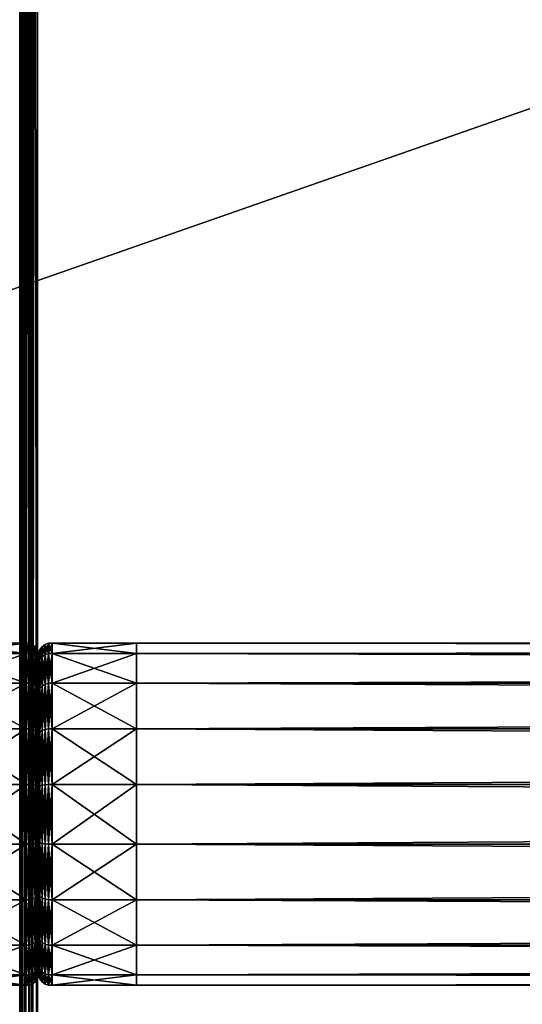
# Model space of a CAD drawing. Header units: millimetres. Extents: x -1425 to 1425, y -575 to 575.
# Tile 20 of 233: x -1025 to -974, y -431 to -331. Entities that reach past the tile are written whole.
import ezdxf

# ---------------------------------------------------------------- set-up
doc = ezdxf.new("R2010")
doc.units = ezdxf.units.MM
doc.layers.get('0').update_dxf_attribs({"true_color": 0x5890e1})

msp = doc.modelspace()

# ---------------------------------------------------------------- meshes
at = {"color": 221, "true_color": 0xe5a6d7}
mesh = msp.add_polyface(dxfattribs=at)
corners = [(-1023.74, 0, 720.95), (-1024, 0, 720.95), (-1024, -496.54, 720.95), (-1024.44, 0, 720.89), (-1024.44, -496.53, 720.89), (-1024.75, 0, 720.7), (-1024.75, -496.53, 720.7), (-615, 0, 719.95), (-615.06, 0, 720.39), (-615.06, -496.53, 720.39), (-615.25, 0, 720.7), (-615.25, -496.53, 720.7), (-616.81, 0, 720.95), (-1023.18, 0, 720.95), (-1023.18, -496.54, 720.95), (-1023.74, -496.54, 720.95), (-616.23, 0, 720.95), (-616.81, -496.54, 720.95), (-616, 0, 720.95), (-616.23, -496.54, 720.95), (-616.23, 0, 710.95), (-616, 0, 710.95), (-616, -520.91, 710.95), (-615.56, 0, 711.01), (-615.56, -520.9, 711.01), (-615.25, 0, 711.2), (-615.25, -520.89, 711.2), (-1025, 0, 711.95), (-1024.94, 0, 711.51), (-1024.94, -520.87, 711.51), (-1024.75, 0, 711.2), (-1024.75, -520.89, 711.2), (-1023.74, 0, 710.95), (-1023.18, 0, 710.95), (-1023.18, -520.91, 710.95), (-1024, 0, 710.95), (-1023.74, -520.91, 710.95), (-616.81, 0, 710.95), (-616.81, -520.91, 710.95), (-615.56, 0, 720.89), (-615.56, 496.54, 720.89), (-615.25, 496.54, 720.7), (-1025, 0, 719.95), (-1024.94, 0, 720.39), (-1024.94, 496.53, 720.39), (-1024.75, 496.54, 720.7), (-615, -520.84, 711.95), (-615, 0, 711.95), (-1023.74, 496.54, 720.95), (-1024, 496.54, 720.95), (-1024.44, 496.54, 720.89), (-615, 496.52, 719.95), (-615.06, 496.53, 720.39), (-616.81, 496.54, 720.95), (-1023.18, 496.54, 720.95), (-616.23, 496.54, 720.95), (-616, 496.54, 720.95), (-1024.44, 0, 711.01), (-1024, -520.91, 710.95), (-1024.44, -520.9, 711.01), (-615.06, 0, 711.51), (-615.06, -520.87, 711.51), (-616, -496.54, 720.95), (-615.56, -496.53, 720.89), (-1025, -496.52, 719.95), (-1024.94, -496.53, 720.39)]
mesh.append_faces([[corners[k] for k in face] for face in [(7, 46, 47)]], dxfattribs={"vtx0": -1, "color": 221})
mesh.append_faces([[corners[k] for k in face] for face in [(0, 1, 2), (1, 3, 4), (3, 5, 6), (7, 8, 9), (8, 10, 11), (12, 13, 14), (13, 0, 15), (16, 12, 17), (18, 16, 19), (20, 21, 22), (21, 23, 24), (23, 25, 26), (27, 28, 29), (28, 30, 31), (32, 33, 34), (35, 32, 36), (33, 37, 38), (18, 39, 40), (39, 10, 41), (42, 43, 44), (43, 5, 45), (1, 0, 48), (3, 1, 49), (5, 3, 50), (8, 7, 51), (10, 8, 52), (13, 12, 53), (0, 13, 54), (12, 16, 55), (16, 18, 56), (57, 35, 58), (30, 57, 59), (60, 47, 46), (25, 60, 61), (39, 18, 62), (10, 39, 63), (43, 42, 64), (5, 43, 65), (64, 42, 27), (51, 7, 47)]], dxfattribs={"vtx2": -1, "color": 221})
at = {"color": 196, "true_color": 0x390888}
mesh = msp.add_polyface(dxfattribs=at)
corners = [(0, -425.37, 691.96), (0, -420.72, 695.86), (-1013.06, -420.72, 695.86), (0, -415.01, 663.47), (0, -420.72, 665.55), (-1013.06, -420.72, 665.55), (0, -398.56, 669.46), (0, -403.22, 665.55), (-1013.06, -403.22, 665.55), (0, -395.52, 674.72), (-1013.06, -398.56, 669.46), (0, -394.47, 680.71), (-1013.06, -395.52, 674.72), (1013.06, -394.47, 680.71), (0, -395.52, 686.69), (1013.06, -395.52, 686.69), (0, -398.56, 691.96), (1013.06, -398.56, 691.96), (0, -403.22, 695.86), (1013.06, -403.22, 695.86), (0, -408.93, 697.94), (1013.06, -408.93, 697.94), (0, -415.01, 697.94), (1013.06, -415.01, 697.94), (1013.06, -420.72, 695.86), (1013.06, -425.37, 691.96), (0, -428.41, 686.69), (1013.06, -428.41, 686.69), (0, -429.47, 680.71), (1013.06, -429.47, 680.71), (0, -428.41, 674.72), (1013.06, -428.41, 674.72), (0, -425.37, 669.46), (1013.06, -425.37, 669.46), (1013.06, -420.72, 665.55), (1013.06, -415.01, 663.47), (0, -408.93, 663.47), (1013.06, -408.93, 663.47), (1013.06, -403.22, 665.55), (1013.06, -398.56, 669.46), (1013.06, -395.52, 674.72), (1383, -483, 698.95), (0, -483, 698.95), (0, 0, 698.95), (1383, -487, 710.95), (0, -487, 710.95), (0, -503, 710.95), (1383, -505, 708.95), (0, -505, 708.95), (0, -505, 700.95), (0, -503, 698.95), (0, -487, 698.95), (1383, -487, 698.95), (0, 0, 710.95), (0, -483, 710.95), (1383, -483, 710.95), (0, -484, 698.95), (0, -14.1, 174.78), (0, -15, 169.65), (1072, -15, 169.65), (0, -11.49, 179.29), (1072, -14.1, 174.78), (0, -7.5, 182.64), (1072, -11.49, 179.29), (0, -2.6, 184.42), (1072, -7.5, 182.64), (0, 2.6, 184.42), (1072, -2.6, 184.42), (0, 7.5, 182.64), (1072, 2.6, 184.42), (0, 2.6, 154.88), (0, 7.5, 156.66), (1072, 7.5, 156.66), (0, -2.6, 154.88), (1072, 2.6, 154.88), (0, -7.5, 156.66), (1072, -2.6, 154.88), (0, -11.49, 160.01), (1072, -7.5, 156.66), (0, -14.1, 164.52), (1072, -11.49, 160.01), (1072, -14.1, 164.52)]
mesh.append_faces([[corners[k] for k in face] for face in [(0, 1, 2), (3, 4, 5), (6, 7, 8), (9, 6, 10), (11, 9, 12), (13, 11, 14), (15, 14, 16), (17, 16, 18), (19, 18, 20), (21, 20, 22), (23, 22, 1), (24, 1, 0), (25, 0, 26), (27, 26, 28), (29, 28, 30), (31, 30, 32), (33, 32, 4), (34, 4, 3), (35, 3, 36), (37, 36, 7), (38, 7, 6), (39, 6, 9), (40, 9, 11), (41, 42, 43), (44, 45, 46), (47, 48, 49), (50, 51, 52), (53, 54, 55), (56, 42, 41), (57, 58, 59), (60, 57, 61), (62, 60, 63), (64, 62, 65), (66, 64, 67), (68, 66, 69), (70, 71, 72), (73, 70, 74), (75, 73, 76), (77, 75, 78), (79, 77, 80), (58, 79, 81)]], dxfattribs={"vtx2": -1, "color": 196})
mesh = msp.add_polyface(dxfattribs=at)
corners = [(-1013.06, -394.47, 680.71), (-1013.06, -395.52, 686.69), (0, -395.52, 686.69), (-1013.06, -398.56, 691.96), (0, -398.56, 691.96), (-1013.06, -403.22, 695.86), (0, -403.22, 695.86), (-1013.06, -408.93, 697.94), (0, -408.93, 697.94), (-1013.06, -415.01, 697.94), (0, -415.01, 697.94), (-1013.06, -420.72, 665.55), (-1013.06, -415.01, 663.47), (0, -415.01, 663.47), (-1013.06, -408.93, 663.47), (0, -408.93, 663.47), (-1013.06, -403.22, 665.55), (0, -403.22, 665.55), (-1013.06, -398.56, 669.46), (0, -398.56, 669.46), (-1013.06, -395.52, 674.72), (0, -395.52, 674.72), (0, -394.47, 680.71), (-1021.69, -394.47, 680.71), (-1021.69, -395.52, 686.69), (-1021.69, -398.56, 691.96), (-1021.69, -403.22, 695.86), (-1021.69, -408.93, 697.94), (-1021.69, -415.01, 697.94), (-1021.69, -420.72, 665.55), (-1021.69, -415.01, 663.47), (-1021.69, -408.93, 663.47), (-1021.69, -403.22, 665.55), (-1021.69, -398.56, 669.46), (-1021.69, -395.52, 674.72), (-1383, -483, 698.95), (-1383, 0, 698.95), (0, 0, 698.95), (0, 0, 710.95), (-1383, 0, 710.95), (-1383, -483, 710.95), (0, -14.1, 174.78), (-1069.27, -14.1, 174.78), (-1069.27, -15, 169.65), (0, -11.49, 179.29), (-1069.27, -11.49, 179.29), (0, -7.5, 182.64), (-1069.27, -7.5, 182.64), (0, -7.5, 156.66), (-1069.27, -7.5, 156.66), (-1069.27, -2.6, 154.88), (0, -11.49, 160.01), (-1069.27, -11.49, 160.01), (0, -14.1, 164.52), (-1069.27, -14.1, 164.52), (0, -15, 169.65)]
mesh.append_faces([[corners[k] for k in face] for face in [(0, 1, 2), (1, 3, 4), (3, 5, 6), (5, 7, 8), (7, 9, 10), (11, 12, 13), (12, 14, 15), (14, 16, 17), (16, 18, 19), (18, 20, 21), (20, 0, 22), (23, 24, 1), (1, 0, 23), (24, 25, 3), (3, 1, 24), (25, 26, 5), (5, 3, 25), (26, 27, 7), (7, 5, 26), (27, 28, 9), (9, 7, 27), (29, 30, 12), (30, 31, 14), (14, 12, 30), (31, 32, 16), (16, 14, 31), (32, 33, 18), (18, 16, 32), (33, 34, 20), (20, 18, 33), (34, 23, 0), (0, 20, 34), (35, 36, 37), (38, 39, 40), (41, 42, 43), (44, 45, 42), (46, 47, 45), (48, 49, 50), (51, 52, 49), (53, 54, 52), (55, 43, 54)]], dxfattribs={"vtx2": -1, "color": 196})
mesh = msp.add_polyface(dxfattribs=at)
corners = [(0, -395.52, 686.69), (0, -394.47, 680.71), (-1013.06, -394.47, 680.71), (0, -398.56, 691.96), (-1013.06, -395.52, 686.69), (0, -403.22, 695.86), (-1013.06, -398.56, 691.96), (0, -408.93, 697.94), (-1013.06, -403.22, 695.86), (0, -415.01, 697.94), (-1013.06, -408.93, 697.94), (0, -420.72, 695.86), (-1013.06, -415.01, 697.94), (0, -428.41, 686.69), (0, -425.37, 691.96), (-1013.06, -425.37, 691.96), (0, -429.47, 680.71), (-1013.06, -428.41, 686.69), (0, -428.41, 674.72), (-1013.06, -429.47, 680.71), (0, -425.37, 669.46), (-1013.06, -428.41, 674.72), (0, -420.72, 665.55), (-1013.06, -425.37, 669.46), (0, -408.93, 663.47), (0, -415.01, 663.47), (-1013.06, -415.01, 663.47), (0, -403.22, 665.55), (-1013.06, -408.93, 663.47), (0, 0, 698.95), (0, -483, 698.95), (-1383, -483, 698.95), (0, -503, 710.95), (0, -487, 710.95), (-1383, -487, 710.95), (0, -505, 700.95), (0, -505, 708.95), (-1383, -505, 708.95), (-1383, -487, 698.95), (0, -487, 698.95), (0, -503, 698.95), (-1383, -483, 710.95), (0, -483, 710.95), (0, 0, 710.95), (0, -484, 698.95), (-1383, -484, 698.95), (0, -485, 698.95), (-1383, -503.88, 710.83), (0, -503.88, 710.83), (-1383, -504.5, 710.45), (0, -504.5, 710.45), (0, -486, 710.95), (-1383, -486, 710.95), (0, -485, 710.95), (-1383, -504.88, 700.07), (0, -504.88, 700.07), (-1383, -504.5, 699.45), (0, -504.5, 699.45), (0, -504.88, 709.83), (-1383, -504.88, 709.83), (-1383, -503, 698.95), (0, -503.88, 699.07), (-1383, -503.88, 699.07), (-1383, -486, 698.95), (0, -486, 698.95), (-1383, -485, 698.95), (-1383, -484, 710.95), (0, -484, 710.95), (-1383, -485, 710.95), (-1069.27, -15, 169.65), (0, -15, 169.65), (0, -14.1, 174.78), (-1069.27, -14.1, 174.78), (0, -11.49, 179.29), (-1069.27, -11.49, 179.29), (0, -7.5, 182.64), (-1069.27, -7.5, 182.64), (0, -2.6, 184.42), (-1069.27, -7.5, 156.66), (0, -7.5, 156.66), (0, -11.49, 160.01), (-1069.27, -11.49, 160.01), (0, -14.1, 164.52), (-1069.27, -14.1, 164.52)]
mesh.append_faces([[corners[k] for k in face] for face in [(0, 1, 2), (3, 0, 4), (5, 3, 6), (7, 5, 8), (9, 7, 10), (11, 9, 12), (13, 14, 15), (16, 13, 17), (18, 16, 19), (20, 18, 21), (22, 20, 23), (24, 25, 26), (27, 24, 28), (29, 30, 31), (32, 33, 34), (35, 36, 37), (38, 39, 40), (41, 42, 43), (31, 30, 44), (45, 44, 46), (47, 48, 32), (49, 50, 48), (34, 33, 51), (52, 51, 53), (54, 55, 35), (56, 57, 55), (37, 36, 58), (59, 58, 50), (60, 40, 61), (62, 61, 57), (63, 64, 39), (65, 46, 64), (66, 67, 42), (68, 53, 67), (69, 70, 71), (72, 71, 73), (74, 73, 75), (76, 75, 77), (78, 79, 80), (81, 80, 82), (83, 82, 70)]], dxfattribs={"vtx2": -1, "color": 196})
at = {"color": 221, "true_color": 0xe5a6d7}
mesh = msp.add_polyface(dxfattribs=at)
corners = [(-1024, -496.54, 720.95), (-1023.74, -496.54, 720.95), (-1023.74, 0, 720.95), (-615.56, -496.53, 720.89), (-616, -496.54, 720.95), (-616, -498.23, 720.95), (-615.25, -496.53, 720.7), (-615.56, -498.23, 720.89), (-1024.44, -496.53, 720.89), (-1024, 0, 720.95), (-1024.75, -496.53, 720.7), (-1024.44, 0, 720.89), (-1024.94, -496.53, 720.39), (-1025, -496.52, 719.95), (-1025, -498.22, 719.95), (-1024.94, -498.22, 720.39), (-615.06, -496.53, 720.39), (-615, -496.52, 719.95), (-615, 0, 719.95), (-615.06, 0, 720.39), (-1023.18, -496.54, 720.95), (-616.81, -496.54, 720.95), (-616.81, 0, 720.95), (-1023.18, 0, 720.95), (-616.23, -496.54, 720.95), (-616.23, 0, 720.95), (-616, 0, 720.95), (-1024.44, -498.23, 720.89), (-1024.75, -498.23, 720.7), (-615, -498.22, 719.95), (-615.06, -498.22, 720.39), (-616.23, -498.23, 720.95), (-616, -520.91, 710.95), (-616.23, -520.91, 710.95), (-616.23, 0, 710.95), (-615.56, -520.9, 711.01), (-616, 0, 710.95), (-615.25, -520.89, 711.2), (-615.56, 0, 711.01), (-1024.94, -520.87, 711.51), (-1025, -520.84, 711.95), (-1025, 0, 711.95), (-1024.75, -520.89, 711.2), (-1024.94, 0, 711.51), (-1023.18, -520.91, 710.95), (-1023.74, -520.91, 710.95), (-1023.74, 0, 710.95), (-1024, -520.91, 710.95), (-1024, 0, 710.95), (-616.81, -520.91, 710.95), (-1023.18, 0, 710.95), (-616.81, 0, 710.95), (-1024.44, -520.9, 711.01), (-1024.44, 0, 711.01), (-1024.75, 0, 711.2), (-615, -520.84, 711.95), (-615.06, -520.87, 711.51), (-615.06, 0, 711.51), (-615.25, 0, 711.2), (-615.56, 0, 720.89), (-615.25, 0, 720.7), (-1024.94, 0, 720.39), (-1024.75, 0, 720.7), (-615, -499.5, 719.92), (-615, -523.54, 712.04), (-615, -522.56, 711.95)]
mesh.append_faces([[corners[k] for k in face] for face in [(18, 63, 64), (18, 64, 65)]], dxfattribs={"vtx0": -1, "vtx1": -1, "vtx2": -1, "color": 221})
mesh.append_faces([[corners[k] for k in face] for face in [(13, 41, 40), (18, 65, 55)]], dxfattribs={"vtx0": -1, "vtx2": -1, "color": 221})
mesh.append_faces([[corners[k] for k in face] for face in [(18, 17, 63)]], dxfattribs={"vtx1": -1, "vtx2": -1, "color": 221})
mesh.append_faces([[corners[k] for k in face] for face in [(0, 1, 2), (3, 4, 5), (6, 3, 7), (8, 0, 9), (10, 8, 11), (12, 13, 14), (10, 12, 15), (16, 17, 18), (6, 16, 19), (20, 21, 22), (1, 20, 23), (21, 24, 25), (24, 4, 26), (0, 8, 27), (8, 10, 28), (29, 17, 16), (30, 16, 6), (4, 24, 31), (32, 33, 34), (35, 32, 36), (37, 35, 38), (39, 40, 41), (42, 39, 43), (44, 45, 46), (45, 47, 48), (49, 44, 50), (51, 34, 33), (33, 49, 51), (47, 52, 53), (52, 42, 54), (55, 56, 57), (56, 37, 58), (4, 3, 59), (3, 6, 60), (13, 12, 61), (12, 10, 62)]], dxfattribs={"vtx2": -1, "color": 221})
at = {"color": 196, "true_color": 0x390888}
mesh = msp.add_polyface(dxfattribs=at)
corners = [(-1024.34, -394.47, 680.71), (-1024.34, -395.52, 686.69), (-1024.06, -395.52, 686.69), (-1024.06, -394.47, 680.71), (-1024.34, -398.56, 691.96), (-1024.06, -398.56, 691.96), (-1024.34, -403.22, 695.86), (-1024.06, -403.22, 695.86), (-1024.34, -408.93, 697.94), (-1024.06, -408.93, 697.94), (-1024.34, -408.93, 663.47), (-1024.34, -403.22, 665.55), (-1024.06, -403.22, 665.55), (-1024.06, -408.93, 663.47), (-1024.34, -398.56, 669.46), (-1024.06, -398.56, 669.46), (-1024.34, -395.52, 674.72), (-1024.06, -395.52, 674.72), (-1033.06, -395.52, 686.69), (-1033.06, -394.47, 680.71), (-1132.11, -394.47, 680.71), (-1033.06, -398.56, 691.96), (-1132.13, -395.52, 686.69), (-1033.06, -395.52, 674.72), (-1132.13, -395.52, 674.72), (-1023.71, -395.65, 686.65), (-1023.71, -398.66, 691.87), (-1023.71, -403.28, 695.75), (-1023.71, -408.95, 697.81), (-1023.71, -403.28, 665.67), (-1023.71, -395.65, 674.77), (-1023.71, -394.6, 680.71), (-1033.06, -403.22, 695.86), (-1033.06, -408.93, 697.94), (-1033.06, -408.93, 663.47), (-1033.06, -403.22, 665.55), (-1033.06, -398.56, 669.46)]
mesh.append_faces([[corners[k] for k in face] for face in [(0, 1, 2), (2, 3, 0), (1, 4, 5), (5, 2, 1), (4, 6, 7), (7, 5, 4), (6, 8, 9), (9, 7, 6), (10, 11, 12), (12, 13, 10), (11, 14, 15), (15, 12, 11), (14, 16, 17), (17, 15, 14), (16, 0, 3), (3, 17, 16), (18, 19, 20), (21, 18, 22), (19, 23, 24), (3, 2, 25), (2, 5, 26), (5, 7, 27), (7, 9, 28), (13, 12, 29), (15, 17, 30), (17, 3, 31), (19, 18, 1), (1, 0, 19), (18, 21, 4), (4, 1, 18), (21, 32, 6), (6, 4, 21), (32, 33, 8), (8, 6, 32), (34, 35, 11), (11, 10, 34), (35, 36, 14), (14, 11, 35), (36, 23, 16), (16, 14, 36), (23, 19, 0), (0, 16, 23)]], dxfattribs={"vtx2": -1, "color": 196})
mesh = msp.add_polyface(dxfattribs=at)
corners = [(-1022.93, -396.14, 686.47), (-1022.93, -395.12, 680.71), (-1023.06, -395.47, 680.71), (-1023.06, -396.46, 686.35), (-1022.93, -396.14, 674.95), (-1023.06, -396.46, 675.07), (-1022.4, -395.65, 686.65), (-1022.4, -394.6, 680.71), (-1022.7, -394.82, 680.71), (-1022.7, -395.86, 686.57), (-1022.4, -398.66, 691.87), (-1022.4, -395.65, 674.77), (-1022.7, -395.86, 674.85), (-1022.06, -395.52, 686.69), (-1022.06, -394.47, 680.71), (-1022.06, -398.56, 691.96), (-1022.4, -398.66, 669.54), (-1022.06, -395.52, 674.72), (-1021.69, -395.52, 686.69), (-1021.69, -394.47, 680.71), (-1021.69, -398.56, 691.96), (-1022.06, -398.56, 669.46), (-1021.69, -395.52, 674.72), (-1023.19, -395.13, 680.71), (-1023.19, -396.14, 686.47), (-1023.06, -396.46, 686.35), (-1023.06, -395.47, 680.71), (-1023.19, -396.14, 674.95), (-1023.06, -396.46, 675.07), (-1023.71, -394.6, 680.71), (-1023.71, -395.65, 686.65), (-1023.41, -395.86, 686.57), (-1023.41, -394.83, 680.71), (-1023.41, -398.84, 691.73), (-1023.71, -398.66, 669.54), (-1023.71, -395.65, 674.77), (-1023.41, -395.86, 674.85), (-1024.06, -394.47, 680.71), (-1023.71, -398.66, 691.87), (-1024.06, -395.52, 686.69), (-1024.06, -395.52, 674.72)]
mesh.append_faces([[corners[k] for k in face] for face in [(0, 1, 2), (2, 3, 0), (1, 4, 5), (5, 2, 1), (6, 7, 8), (8, 9, 6), (10, 6, 9), (7, 11, 12), (12, 8, 7), (9, 8, 1), (1, 0, 9), (8, 12, 4), (4, 1, 8), (13, 14, 7), (7, 6, 13), (15, 13, 6), (16, 11, 17), (14, 17, 11), (11, 7, 14), (14, 13, 18), (18, 19, 14), (20, 18, 13), (21, 17, 22), (17, 14, 19), (19, 22, 17), (23, 24, 25), (25, 26, 23), (27, 23, 26), (26, 28, 27), (29, 30, 31), (31, 32, 29), (33, 31, 30), (34, 35, 36), (35, 29, 32), (32, 36, 35), (30, 29, 37), (38, 30, 39), (29, 35, 40), (32, 31, 24), (24, 23, 32), (36, 32, 23), (23, 27, 36)]], dxfattribs={"vtx2": -1, "color": 196})
mesh = msp.add_polyface(dxfattribs=at)
corners = [(-1132.32, -408.93, 697.94), (-1132.4, -415.01, 697.94), (-1033.06, -415.01, 697.94), (-1033.06, -408.93, 697.94), (-1132.48, -420.72, 695.86), (-1033.06, -420.72, 695.86), (-1132.55, -425.37, 691.96), (-1033.06, -425.37, 691.96), (-1132.59, -428.41, 686.69), (-1033.06, -428.41, 686.69), (-1132.61, -429.47, 680.71), (-1033.06, -429.47, 680.71), (-1132.59, -428.41, 674.72), (-1033.06, -428.41, 674.72), (-1132.55, -425.37, 669.46), (-1033.06, -425.37, 669.46), (-1132.48, -420.72, 665.55), (-1033.06, -420.72, 665.55), (-1132.4, -415.01, 663.47), (-1033.06, -415.01, 663.47), (-1132.32, -408.93, 663.47), (-1033.06, -408.93, 663.47), (-1024.34, -415.01, 697.94), (-1024.34, -420.72, 695.86), (-1024.34, -425.37, 691.96), (-1024.34, -428.41, 686.69), (-1024.34, -429.47, 680.71), (-1084.44, -396.21, 674.39), (-1080.12, -395.65, 673.59), (-1135.81, -451.31, 380.63), (-1075.75, -396.24, 672.97), (-1131.44, -451.92, 379.99), (-1071.62, -397.98, 672.58), (-1127.3, -453.66, 379.51), (-1068.02, -400.73, 672.44), (-1123.7, -456.41, 379.31), (-1131.05, -484.36, 385.26), (-1075.35, -428.69, 678.21), (-1079.69, -429.14, 678.99), (-1135.37, -484.82, 386.03), (-1084, -428.49, 679.59), (-1119.16, -472.84, 381.44), (-1063.51, -417.15, 674.39), (-1065.2, -421.14, 675.32), (-1120.92, -476.8, 382.39), (-1067.86, -424.54, 676.31), (-1062.95, -412.83, 673.59), (-1118.6, -468.52, 380.63), (-1119.21, -464.14, 379.99), (-1063.53, -408.46, 672.97), (-1065.27, -404.32, 672.58), (-1120.96, -460.01, 379.51), (-1123.63, -480.18, 383.4), (-1071.33, -427.11, 677.29), (-1127.08, -482.76, 384.37)]
mesh.append_faces([[corners[k] for k in face] for face in [(0, 1, 2), (2, 3, 0), (1, 4, 5), (5, 2, 1), (4, 6, 7), (7, 5, 4), (6, 8, 9), (9, 7, 6), (8, 10, 11), (11, 9, 8), (10, 12, 13), (13, 11, 10), (12, 14, 15), (15, 13, 12), (14, 16, 17), (17, 15, 14), (16, 18, 19), (19, 17, 16), (18, 20, 21), (21, 19, 18), (3, 2, 22), (2, 5, 23), (5, 7, 24), (7, 9, 25), (9, 11, 26), (27, 28, 29), (28, 30, 31), (30, 32, 33), (32, 34, 35), (36, 37, 38), (39, 38, 40), (41, 42, 43), (44, 43, 45), (46, 47, 48), (48, 49, 46), (47, 46, 42), (42, 41, 47), (35, 34, 50), (51, 50, 49), (49, 48, 51), (52, 45, 53), (54, 53, 37)]], dxfattribs={"vtx2": -1, "color": 196})
mesh = msp.add_polyface(dxfattribs=at)
corners = [(-1023.06, -396.46, 686.35), (-1023.06, -395.47, 680.71), (-1023.06, -399.18, 680.71), (-1023.06, -399.95, 685.08), (-1023.06, -396.46, 675.07), (-1023.06, -399.95, 676.33), (-1023.06, -399.33, 670.1), (-1023.06, -402.17, 672.49), (-1023.06, -399.33, 691.31), (-1022.93, -399.07, 691.54), (-1022.93, -396.14, 686.47), (-1022.93, -396.14, 674.95), (-1022.93, -399.07, 669.88), (-1022.7, -395.86, 686.57), (-1022.7, -398.84, 691.73), (-1022.4, -398.66, 691.87), (-1022.4, -395.65, 674.77), (-1022.4, -398.66, 669.54), (-1022.7, -398.84, 669.69), (-1022.7, -395.86, 674.85), (-1022.4, -395.65, 686.65), (-1022.06, -398.56, 691.96), (-1022.06, -395.52, 674.72), (-1022.06, -398.56, 669.46), (-1022.06, -395.52, 686.69), (-1021.69, -398.56, 691.96), (-1021.69, -403.22, 695.86), (-1022.06, -403.22, 665.55), (-1021.69, -398.56, 669.46), (-1021.69, -395.52, 674.72), (-1023.06, -395.47, 680.71), (-1023.06, -396.46, 686.35), (-1023.06, -402.31, 684.22), (-1023.06, -401.69, 680.71), (-1023.06, -399.33, 691.31), (-1023.06, -404.09, 687.32), (-1023.06, -399.33, 670.1), (-1023.06, -396.46, 675.07), (-1023.06, -402.31, 677.19), (-1023.19, -396.14, 686.47), (-1023.19, -399.07, 691.53), (-1023.19, -399.07, 669.88), (-1023.19, -396.14, 674.95), (-1023.71, -395.65, 686.65), (-1023.71, -398.66, 691.87), (-1023.41, -398.84, 691.73), (-1023.41, -395.86, 674.85), (-1023.41, -398.84, 669.69), (-1023.71, -398.66, 669.54), (-1024.06, -403.22, 665.55), (-1024.06, -398.56, 669.46), (-1023.71, -395.65, 674.77), (-1023.41, -395.86, 686.57)]
mesh.append_faces([[corners[k] for k in face] for face in [(0, 1, 2), (2, 3, 0), (1, 4, 5), (5, 2, 1), (4, 6, 7), (7, 5, 4), (8, 0, 3), (9, 10, 0), (0, 8, 9), (11, 12, 6), (6, 4, 11), (13, 14, 15), (16, 17, 18), (18, 19, 16), (14, 13, 10), (10, 9, 14), (19, 18, 12), (12, 11, 19), (20, 15, 21), (22, 23, 17), (24, 21, 25), (26, 25, 21), (27, 23, 28), (29, 28, 23), (30, 31, 32), (32, 33, 30), (31, 34, 35), (36, 37, 38), (37, 30, 33), (39, 40, 34), (34, 31, 39), (41, 42, 37), (37, 36, 41), (43, 44, 45), (46, 47, 48), (49, 50, 48), (51, 48, 50), (52, 45, 40), (40, 39, 52), (47, 46, 42), (42, 41, 47)]], dxfattribs={"vtx2": -1, "color": 196})
mesh = msp.add_polyface(dxfattribs=at)
corners = [(-1023.06, -405.57, 669.63), (-1023.06, -402.17, 672.49), (-1023.06, -399.33, 670.1), (-1023.06, -403.72, 695), (-1023.06, -399.33, 691.31), (-1023.06, -402.17, 688.93), (-1023.06, -399.95, 685.08), (-1023.06, -399.18, 680.71), (-1023.06, -407.22, 680.71), (-1023.06, -399.95, 676.33), (-1023.06, -407.5, 679.08), (-1022.93, -403.55, 695.3), (-1022.93, -399.07, 691.54), (-1022.93, -399.07, 669.88), (-1022.93, -403.55, 666.12), (-1023.06, -403.72, 666.42), (-1022.4, -403.28, 695.75), (-1022.4, -398.66, 691.87), (-1022.7, -398.84, 691.73), (-1022.7, -403.4, 695.56), (-1022.4, -398.66, 669.54), (-1022.4, -403.28, 665.67), (-1022.7, -403.4, 665.86), (-1022.7, -398.84, 669.69), (-1022.06, -403.22, 695.86), (-1022.06, -398.56, 691.96), (-1022.06, -398.56, 669.46), (-1022.06, -403.22, 665.55), (-1021.69, -403.22, 695.86), (-1021.69, -398.56, 669.46), (-1021.69, -403.22, 665.55), (-1023.06, -404.09, 687.32), (-1023.06, -402.31, 684.22), (-1023.06, -396.46, 686.35), (-1023.06, -403.72, 666.42), (-1023.06, -399.33, 670.1), (-1023.06, -404.09, 674.1), (-1023.06, -402.31, 677.19), (-1023.06, -401.69, 680.71), (-1023.06, -396.46, 675.07), (-1023.19, -399.07, 691.53), (-1023.19, -403.55, 695.29), (-1023.06, -403.72, 695), (-1023.06, -399.33, 691.31), (-1023.19, -403.55, 666.12), (-1023.19, -399.07, 669.88), (-1023.71, -398.66, 691.87), (-1023.71, -403.28, 695.75), (-1023.41, -403.4, 695.56), (-1023.41, -398.84, 691.73), (-1023.71, -403.28, 665.67), (-1023.71, -398.66, 669.54), (-1023.41, -398.84, 669.69), (-1023.41, -403.4, 665.86), (-1024.06, -398.56, 691.96), (-1024.06, -403.22, 665.55)]
mesh.append_faces([[corners[k] for k in face] for face in [(0, 1, 2), (3, 4, 5), (6, 5, 4), (6, 7, 8), (7, 9, 10), (11, 12, 4), (4, 3, 11), (13, 14, 15), (15, 2, 13), (16, 17, 18), (18, 19, 16), (20, 21, 22), (22, 23, 20), (19, 18, 12), (12, 11, 19), (23, 22, 14), (14, 13, 23), (24, 25, 17), (17, 16, 24), (26, 27, 21), (21, 20, 26), (25, 24, 28), (29, 30, 27), (31, 32, 33), (34, 35, 36), (37, 36, 35), (38, 37, 39), (40, 41, 42), (42, 43, 40), (44, 45, 35), (35, 34, 44), (46, 47, 48), (48, 49, 46), (50, 51, 52), (52, 53, 50), (47, 46, 54), (51, 50, 55), (49, 48, 41), (41, 40, 49), (53, 52, 45), (45, 44, 53)]], dxfattribs={"vtx2": -1, "color": 196})
mesh = msp.add_polyface(dxfattribs=at)
corners = [(-1023.06, -399.33, 670.1), (-1023.06, -403.72, 666.42), (-1023.06, -405.57, 669.63), (-1023.06, -409.75, 668.11), (-1023.06, -409.1, 696.96), (-1023.06, -403.72, 695), (-1023.06, -405.57, 691.79), (-1023.06, -402.17, 688.93), (-1023.06, -407.22, 680.71), (-1023.06, -407.5, 682.33), (-1023.06, -399.95, 685.08), (-1023.06, -407.5, 679.08), (-1023.06, -399.18, 680.71), (-1023.06, -399.95, 676.33), (-1023.06, -402.17, 672.49), (-1023.06, -408.33, 677.65), (-1023.06, -409.59, 676.59), (-1023.06, -408.33, 683.76), (-1022.93, -409.04, 697.3), (-1022.93, -403.55, 695.3), (-1023.06, -409.1, 664.46), (-1022.93, -403.55, 666.12), (-1022.4, -408.95, 697.81), (-1022.4, -403.28, 695.75), (-1022.7, -403.4, 695.56), (-1022.7, -408.99, 663.83), (-1022.7, -403.4, 665.86), (-1022.4, -403.28, 665.67), (-1022.7, -408.99, 697.59), (-1022.93, -409.04, 664.12), (-1022.06, -408.93, 697.94), (-1022.06, -403.22, 695.86), (-1022.4, -408.95, 663.6), (-1022.06, -403.22, 665.55), (-1021.69, -408.93, 697.94), (-1021.69, -403.22, 695.86), (-1022.06, -408.93, 663.47), (-1021.69, -403.22, 665.55), (-1021.69, -408.93, 663.47), (-1023.06, -399.33, 691.31), (-1023.06, -403.72, 695), (-1023.06, -406.83, 689.61), (-1023.06, -404.09, 687.32), (-1023.06, -410.18, 690.83), (-1023.06, -409.1, 664.46), (-1023.06, -403.72, 666.42), (-1023.06, -406.83, 671.81), (-1023.06, -404.09, 674.1), (-1023.06, -401.69, 680.71), (-1023.06, -402.31, 684.22), (-1023.06, -411.97, 680.71), (-1023.06, -402.31, 677.19), (-1023.06, -409.1, 696.96), (-1023.19, -403.55, 695.29), (-1023.19, -409.04, 664.12), (-1023.19, -403.55, 666.12), (-1023.41, -408.99, 697.59), (-1023.41, -403.4, 695.56), (-1023.71, -403.28, 695.75), (-1023.71, -408.95, 663.6), (-1023.71, -403.28, 665.67), (-1023.41, -403.4, 665.86), (-1023.71, -408.95, 697.81), (-1024.06, -403.22, 695.86), (-1023.19, -409.04, 697.3), (-1023.41, -408.99, 663.83)]
mesh.append_faces([[corners[k] for k in face] for face in [(48, 49, 50), (49, 42, 50), (47, 51, 50), (51, 48, 50)]], dxfattribs={"color": 196})
mesh.append_faces([[corners[k] for k in face] for face in [(0, 1, 2), (3, 2, 1), (4, 5, 6), (7, 6, 5), (8, 9, 10), (11, 8, 12), (13, 14, 15), (15, 11, 13), (14, 2, 16), (16, 15, 14), (6, 7, 17), (7, 10, 9), (9, 17, 7), (18, 19, 5), (20, 1, 21), (22, 23, 24), (25, 26, 27), (28, 24, 19), (29, 21, 26), (30, 31, 23), (32, 27, 33), (31, 30, 34), (34, 35, 31), (36, 33, 37), (37, 38, 36), (39, 40, 41), (41, 42, 39), (43, 41, 40), (44, 45, 46), (47, 46, 45), (52, 40, 53), (54, 55, 45), (56, 57, 58), (59, 60, 61), (62, 58, 63), (64, 53, 57), (65, 61, 55)]], dxfattribs={"vtx2": -1, "color": 196})
mesh = msp.add_polyface(dxfattribs=at)
corners = [(-1023.06, -403.72, 666.42), (-1023.06, -409.1, 664.46), (-1023.06, -409.75, 668.11), (-1023.06, -414.83, 664.46), (-1023.06, -414.19, 668.11), (-1023.06, -414.83, 696.96), (-1023.06, -409.1, 696.96), (-1023.06, -409.75, 693.31), (-1023.06, -414.19, 693.31), (-1023.06, -405.57, 691.79), (-1023.06, -405.57, 669.63), (-1023.06, -411.14, 676.03), (-1023.06, -409.59, 676.59), (-1023.06, -412.79, 676.03), (-1023.06, -411.14, 685.39), (-1023.06, -412.79, 685.39), (-1023.06, -409.59, 684.82), (-1023.06, -407.5, 682.33), (-1023.06, -407.22, 680.71), (-1023.06, -411.97, 680.71), (-1023.06, -407.5, 679.08), (-1023.06, -408.33, 677.65), (-1024.06, -415.01, 697.94), (-1024.06, -408.93, 697.94), (-1024.34, -408.93, 697.94), (-1024.34, -415.01, 663.47), (-1024.34, -408.93, 663.47), (-1024.06, -408.93, 663.47), (-1023.19, -403.55, 695.29), (-1023.19, -409.04, 697.3), (-1023.06, -409.1, 696.96), (-1023.19, -414.89, 697.3), (-1023.06, -414.83, 696.96), (-1023.19, -414.89, 664.12), (-1023.19, -409.04, 664.12), (-1023.06, -409.1, 664.46), (-1023.06, -414.83, 664.46), (-1023.06, -403.72, 666.42), (-1023.71, -403.28, 695.75), (-1023.71, -408.95, 697.81), (-1023.41, -408.99, 697.59), (-1023.71, -414.99, 697.81), (-1023.41, -414.95, 697.59), (-1023.71, -414.99, 663.6), (-1023.71, -408.95, 663.6), (-1023.41, -408.99, 663.83), (-1023.41, -403.4, 665.86), (-1024.06, -415.01, 663.47), (-1023.71, -403.28, 665.67), (-1023.41, -403.4, 695.56), (-1023.41, -414.95, 663.83), (-1023.19, -403.55, 666.12), (-1024.34, -415.01, 697.94), (-1033.06, -408.93, 697.94), (-1033.06, -415.01, 663.47), (-1033.06, -408.93, 663.47)]
mesh.append_faces([[corners[k] for k in face] for face in [(17, 18, 19), (18, 20, 19), (20, 21, 19)]], dxfattribs={"color": 196})
mesh.append_faces([[corners[k] for k in face] for face in [(0, 1, 2), (1, 3, 4), (4, 2, 1), (5, 6, 7), (7, 8, 5), (9, 7, 6), (10, 2, 11), (11, 12, 10), (2, 4, 13), (13, 11, 2), (8, 7, 14), (14, 15, 8), (7, 9, 16), (16, 14, 7), (22, 23, 24), (25, 26, 27), (28, 29, 30), (29, 31, 32), (32, 30, 29), (33, 34, 35), (35, 36, 33), (37, 35, 34), (38, 39, 40), (39, 41, 42), (42, 40, 39), (43, 44, 45), (46, 45, 44), (41, 39, 23), (47, 27, 44), (48, 44, 27), (49, 40, 29), (40, 42, 31), (31, 29, 40), (50, 45, 34), (34, 33, 50), (51, 34, 45), (52, 24, 53), (54, 55, 26)]], dxfattribs={"vtx2": -1, "color": 196})
mesh = msp.add_polyface(dxfattribs=at)
corners = [(-1023.06, -408.33, 683.76), (-1023.06, -409.59, 684.82), (-1023.06, -405.57, 691.79), (-1023.06, -408.33, 677.65), (-1023.06, -409.59, 676.59), (-1023.06, -411.97, 680.71), (-1023.06, -411.14, 676.03), (-1023.06, -412.79, 676.03), (-1023.06, -412.79, 685.39), (-1023.06, -411.14, 685.39), (-1023.06, -407.5, 682.33), (-1023.06, -403.72, 695), (-1023.06, -409.1, 696.96), (-1022.93, -409.04, 697.3), (-1022.93, -414.89, 697.3), (-1023.06, -414.83, 696.96), (-1022.93, -409.04, 664.12), (-1022.93, -414.89, 664.12), (-1023.06, -414.83, 664.46), (-1023.06, -409.1, 664.46), (-1022.93, -403.55, 666.12), (-1022.7, -403.4, 695.56), (-1022.7, -408.99, 697.59), (-1022.4, -408.95, 697.81), (-1022.4, -414.98, 697.81), (-1022.4, -408.95, 663.6), (-1022.4, -414.98, 663.6), (-1022.7, -414.95, 663.83), (-1022.7, -408.99, 663.83), (-1022.4, -403.28, 665.67), (-1022.93, -403.55, 695.3), (-1022.7, -414.95, 697.59), (-1022.7, -403.4, 665.86), (-1022.4, -403.28, 695.75), (-1022.06, -408.93, 697.94), (-1022.06, -415.01, 697.94), (-1022.06, -408.93, 663.47), (-1022.06, -403.22, 665.55), (-1021.69, -415.01, 697.94), (-1021.69, -408.93, 697.94), (-1022.06, -415.01, 663.47), (-1021.69, -408.93, 663.47), (-1023.06, -403.72, 695), (-1023.06, -409.1, 696.96), (-1023.06, -410.18, 690.83), (-1023.06, -414.83, 696.96), (-1023.06, -413.75, 690.83), (-1023.06, -414.83, 664.46), (-1023.06, -409.1, 664.46), (-1023.06, -410.18, 670.59), (-1023.06, -413.75, 670.59), (-1023.06, -406.83, 671.81), (-1023.06, -404.09, 687.32), (-1023.06, -406.83, 689.61), (-1023.06, -411.97, 680.71), (-1023.06, -404.09, 674.1)]
mesh.append_faces([[corners[k] for k in face] for face in [(3, 4, 5), (4, 6, 5), (6, 7, 5), (8, 9, 5), (9, 1, 5), (1, 0, 5), (0, 10, 5), (52, 53, 54), (53, 44, 54), (44, 46, 54), (50, 49, 54), (49, 51, 54), (51, 55, 54)]], dxfattribs={"color": 196})
mesh.append_faces([[corners[k] for k in face] for face in [(0, 1, 2), (11, 12, 13), (14, 13, 12), (12, 15, 14), (16, 17, 18), (18, 19, 16), (20, 16, 19), (21, 22, 23), (24, 23, 22), (25, 26, 27), (27, 28, 25), (29, 25, 28), (30, 13, 22), (31, 22, 13), (28, 27, 17), (17, 16, 28), (32, 28, 16), (33, 23, 34), (35, 34, 23), (26, 25, 36), (37, 36, 25), (38, 39, 34), (40, 36, 41), (42, 43, 44), (43, 45, 46), (46, 44, 43), (47, 48, 49), (49, 50, 47), (51, 49, 48)]], dxfattribs={"vtx2": -1, "color": 196})
mesh = msp.add_polyface(dxfattribs=at)
corners = [(-1023.06, -414.83, 664.46), (-1023.06, -420.22, 666.42), (-1023.06, -418.37, 669.63), (-1023.06, -414.19, 668.11), (-1023.06, -420.22, 695), (-1023.06, -414.83, 696.96), (-1023.06, -414.19, 693.31), (-1023.06, -418.37, 691.79), (-1023.06, -414.34, 676.59), (-1023.06, -412.79, 676.03), (-1023.06, -421.77, 672.49), (-1023.06, -415.61, 677.65), (-1023.06, -416.43, 679.08), (-1023.06, -421.77, 688.93), (-1023.06, -414.34, 684.82), (-1023.06, -415.61, 683.76), (-1023.06, -412.79, 685.39), (-1023.06, -411.97, 680.71), (-1023.06, -416.72, 680.71), (-1023.06, -416.43, 682.33), (-1024.34, -408.93, 697.94), (-1024.34, -415.01, 697.94), (-1024.06, -415.01, 697.94), (-1024.06, -420.72, 695.86), (-1024.34, -420.72, 665.55), (-1024.34, -415.01, 663.47), (-1024.06, -415.01, 663.47), (-1024.06, -408.93, 663.47), (-1023.19, -414.89, 697.3), (-1023.19, -420.39, 695.29), (-1023.06, -420.22, 695), (-1023.06, -414.83, 696.96), (-1023.19, -420.39, 666.12), (-1023.19, -414.89, 664.12), (-1023.06, -414.83, 664.46), (-1023.06, -420.22, 666.42), (-1023.71, -414.99, 697.81), (-1023.71, -420.65, 695.75), (-1023.41, -420.54, 695.56), (-1023.41, -414.95, 697.59), (-1023.71, -420.65, 665.67), (-1023.71, -414.99, 663.6), (-1023.41, -414.95, 663.83), (-1023.41, -420.54, 665.86), (-1023.41, -408.99, 663.83), (-1024.06, -408.93, 697.94), (-1024.06, -420.72, 665.55), (-1023.71, -408.95, 663.6), (-1024.34, -420.72, 695.86), (-1033.06, -415.01, 697.94), (-1033.06, -420.72, 665.55), (-1033.06, -415.01, 663.47), (-1024.34, -408.93, 663.47)]
mesh.append_faces([[corners[k] for k in face] for face in [(9, 8, 17), (12, 18, 17), (18, 19, 17)]], dxfattribs={"color": 196})
mesh.append_faces([[corners[k] for k in face] for face in [(0, 1, 2), (2, 3, 0), (4, 5, 6), (6, 7, 4), (3, 2, 8), (8, 9, 3), (2, 10, 11), (11, 8, 2), (12, 11, 10), (13, 7, 14), (14, 15, 13), (7, 6, 16), (16, 14, 7), (20, 21, 22), (23, 22, 21), (24, 25, 26), (27, 26, 25), (28, 29, 30), (30, 31, 28), (32, 33, 34), (34, 35, 32), (36, 37, 38), (38, 39, 36), (40, 41, 42), (42, 43, 40), (44, 42, 41), (45, 22, 36), (37, 36, 22), (46, 26, 41), (41, 40, 46), (47, 41, 26), (39, 38, 29), (29, 28, 39), (43, 42, 33), (33, 32, 43), (48, 21, 49), (50, 51, 25), (52, 25, 51)]], dxfattribs={"vtx2": -1, "color": 196})
mesh = msp.add_polyface(dxfattribs=at)
corners = [(-1023.06, -415.61, 683.76), (-1023.06, -416.43, 682.33), (-1023.06, -423.99, 685.08), (-1023.06, -414.34, 676.59), (-1023.06, -415.61, 677.65), (-1023.06, -411.97, 680.71), (-1023.06, -416.43, 679.08), (-1023.06, -414.34, 684.82), (-1023.06, -412.79, 685.39), (-1022.93, -420.39, 695.3), (-1022.93, -414.89, 697.3), (-1023.06, -414.83, 696.96), (-1023.06, -420.22, 695), (-1022.93, -414.89, 664.12), (-1022.93, -420.39, 666.12), (-1023.06, -420.22, 666.42), (-1023.06, -414.83, 664.46), (-1022.7, -408.99, 697.59), (-1022.7, -414.95, 697.59), (-1022.4, -414.98, 697.81), (-1022.4, -420.65, 695.75), (-1022.7, -420.54, 695.56), (-1022.4, -414.98, 663.6), (-1022.4, -420.65, 665.67), (-1022.7, -420.54, 665.86), (-1022.7, -414.95, 663.83), (-1022.93, -409.04, 697.3), (-1022.4, -408.95, 697.81), (-1022.06, -415.01, 697.94), (-1022.06, -420.72, 695.86), (-1022.06, -415.01, 663.47), (-1022.06, -420.72, 665.55), (-1022.06, -408.93, 663.47), (-1022.06, -408.93, 697.94), (-1021.69, -415.01, 697.94), (-1021.69, -420.72, 695.86), (-1021.69, -415.01, 663.47), (-1021.69, -408.93, 663.47), (-1023.06, -414.83, 696.96), (-1023.06, -420.22, 695), (-1023.06, -417.11, 689.61), (-1023.06, -413.75, 690.83), (-1023.06, -420.22, 666.42), (-1023.06, -414.83, 664.46), (-1023.06, -413.75, 670.59), (-1023.06, -417.11, 671.81), (-1023.06, -411.97, 680.71), (-1023.06, -419.84, 687.32), (-1023.06, -421.63, 684.22), (-1023.06, -422.25, 680.71), (-1023.06, -421.63, 677.19), (-1023.06, -419.84, 674.1)]
mesh.append_faces([[corners[k] for k in face] for face in [(3, 4, 5), (4, 6, 5), (1, 0, 5), (0, 7, 5), (7, 8, 5), (41, 40, 46), (40, 47, 46), (47, 48, 46), (48, 49, 46), (49, 50, 46), (50, 51, 46), (51, 45, 46), (45, 44, 46)]], dxfattribs={"color": 196})
mesh.append_faces([[corners[k] for k in face] for face in [(0, 1, 2), (9, 10, 11), (11, 12, 9), (13, 14, 15), (15, 16, 13), (17, 18, 19), (20, 19, 18), (18, 21, 20), (22, 23, 24), (24, 25, 22), (26, 10, 18), (21, 18, 10), (10, 9, 21), (25, 24, 14), (14, 13, 25), (27, 19, 28), (29, 28, 19), (19, 20, 29), (30, 31, 23), (23, 22, 30), (32, 30, 22), (33, 28, 34), (35, 34, 28), (31, 30, 36), (37, 36, 30), (38, 39, 40), (40, 41, 38), (42, 43, 44), (44, 45, 42)]], dxfattribs={"vtx2": -1, "color": 196})
mesh = msp.add_polyface(dxfattribs=at)
corners = [(-1013.06, -415.01, 697.94), (-1013.06, -420.72, 695.86), (0, -420.72, 695.86), (-1013.06, -425.37, 691.96), (0, -425.37, 691.96), (-1013.06, -428.41, 686.69), (0, -428.41, 686.69), (-1013.06, -429.47, 680.71), (0, -429.47, 680.71), (-1013.06, -428.41, 674.72), (0, -428.41, 674.72), (-1013.06, -425.37, 669.46), (0, -425.37, 669.46), (-1013.06, -420.72, 665.55), (0, -420.72, 665.55), (-1021.69, -415.01, 697.94), (-1021.69, -420.72, 695.86), (-1021.69, -425.37, 691.96), (-1021.69, -428.41, 686.69), (-1021.69, -429.47, 680.71), (-1021.69, -428.41, 674.72), (-1021.69, -425.37, 669.46), (-1021.69, -420.72, 665.55), (-1013.06, -415.01, 663.47), (-1383, -487, 710.95), (-1383, -503, 710.95), (0, -503, 710.95), (-1383, -505, 708.95), (-1383, -505, 700.95), (0, -505, 700.95), (0, -503, 698.95), (-1383, -503, 698.95), (-1383, -487, 698.95), (0, -484, 698.95), (-1383, -484, 698.95), (-1383, -483, 698.95), (0, -485, 698.95), (-1383, -485, 698.95), (-1383, -503.88, 710.83), (0, -503.88, 710.83), (-1383, -504.5, 710.45), (0, -486, 710.95), (-1383, -486, 710.95), (0, -485, 710.95), (-1383, -485, 710.95), (-1383, -504.88, 700.07), (0, -504.88, 700.07), (-1383, -504.5, 699.45), (0, -504.88, 709.83), (-1383, -504.88, 709.83), (0, -504.5, 710.45), (0, -503.88, 699.07), (-1383, -503.88, 699.07), (0, -504.5, 699.45), (0, -487, 698.95), (-1383, -486, 698.95), (0, -486, 698.95), (0, -483, 710.95), (-1383, -483, 710.95), (-1383, -484, 710.95), (0, -484, 710.95)]
mesh.append_faces([[corners[k] for k in face] for face in [(0, 1, 2), (1, 3, 4), (3, 5, 6), (5, 7, 8), (7, 9, 10), (9, 11, 12), (11, 13, 14), (15, 16, 1), (1, 0, 15), (16, 17, 3), (3, 1, 16), (17, 18, 5), (5, 3, 17), (18, 19, 7), (7, 5, 18), (19, 20, 9), (9, 7, 19), (20, 21, 11), (11, 9, 20), (21, 22, 13), (13, 11, 21), (23, 13, 22), (24, 25, 26), (27, 28, 29), (30, 31, 32), (33, 34, 35), (36, 37, 34), (26, 25, 38), (39, 38, 40), (41, 42, 24), (43, 44, 42), (29, 28, 45), (46, 45, 47), (48, 49, 27), (50, 40, 49), (51, 52, 31), (53, 47, 52), (54, 32, 55), (56, 55, 37), (57, 58, 59), (60, 59, 44)]], dxfattribs={"vtx2": -1, "color": 196})
mesh = msp.add_polyface(dxfattribs=at)
corners = [(-1023.06, -420.22, 666.42), (-1023.06, -424.61, 670.1), (-1023.06, -421.77, 672.49), (-1023.06, -418.37, 669.63), (-1023.06, -424.76, 680.71), (-1023.06, -423.99, 676.33), (-1023.06, -427.47, 675.07), (-1023.06, -423.99, 685.08), (-1023.06, -428.47, 680.71), (-1023.06, -424.61, 691.31), (-1023.06, -420.22, 695), (-1023.06, -418.37, 691.79), (-1023.06, -421.77, 688.93), (-1023.06, -416.72, 680.71), (-1023.06, -416.43, 679.08), (-1023.06, -416.43, 682.33), (-1024.34, -415.01, 697.94), (-1024.34, -420.72, 695.86), (-1024.06, -420.72, 695.86), (-1024.34, -425.37, 691.96), (-1024.06, -425.37, 691.96), (-1024.34, -425.37, 669.46), (-1024.34, -420.72, 665.55), (-1024.06, -420.72, 665.55), (-1024.06, -425.37, 669.46), (-1024.06, -415.01, 663.47), (-1023.19, -420.39, 695.29), (-1023.19, -424.87, 691.53), (-1023.06, -424.61, 691.31), (-1023.06, -420.22, 695), (-1023.06, -427.47, 686.35), (-1023.19, -427.8, 674.95), (-1023.19, -424.87, 669.88), (-1023.06, -424.61, 670.1), (-1023.19, -420.39, 666.12), (-1023.06, -420.22, 666.42), (-1023.71, -420.65, 695.75), (-1023.71, -425.27, 691.87), (-1023.41, -425.1, 691.73), (-1023.41, -420.54, 695.56), (-1023.71, -425.27, 669.54), (-1023.71, -420.65, 665.67), (-1023.41, -420.54, 665.86), (-1023.41, -425.1, 669.69), (-1024.06, -415.01, 697.94), (-1023.19, -427.8, 686.47), (-1023.41, -428.08, 674.85), (-1033.06, -420.72, 695.86), (-1033.06, -425.37, 669.46), (-1033.06, -420.72, 665.55), (-1024.34, -415.01, 663.47)]
mesh.append_faces([[corners[k] for k in face] for face in [(0, 1, 2), (2, 3, 0), (4, 5, 6), (7, 4, 8), (9, 10, 11), (11, 12, 9), (5, 4, 13), (13, 14, 5), (4, 7, 15), (15, 13, 4), (16, 17, 18), (17, 19, 20), (20, 18, 17), (21, 22, 23), (23, 24, 21), (25, 23, 22), (26, 27, 28), (28, 29, 26), (30, 28, 27), (31, 32, 33), (32, 34, 35), (35, 33, 32), (36, 37, 38), (38, 39, 36), (40, 41, 42), (42, 43, 40), (44, 18, 36), (18, 20, 37), (37, 36, 18), (24, 23, 41), (41, 40, 24), (39, 38, 27), (27, 26, 39), (45, 27, 38), (46, 43, 32), (43, 42, 34), (34, 32, 43), (19, 17, 47), (48, 49, 22), (22, 21, 48), (50, 22, 49)]], dxfattribs={"vtx2": -1, "color": 196})
mesh = msp.add_polyface(dxfattribs=at)
corners = [(-1023.06, -424.61, 670.1), (-1023.06, -427.47, 675.07), (-1023.06, -423.99, 676.33), (-1023.06, -421.77, 672.49), (-1023.06, -427.47, 686.35), (-1023.06, -424.61, 691.31), (-1023.06, -421.77, 688.93), (-1023.06, -423.99, 685.08), (-1023.06, -416.43, 679.08), (-1023.06, -415.61, 683.76), (-1022.93, -424.87, 691.54), (-1022.93, -420.39, 695.3), (-1023.06, -420.22, 695), (-1022.93, -427.8, 686.47), (-1022.93, -424.87, 669.88), (-1022.93, -420.39, 666.12), (-1023.06, -420.22, 666.42), (-1022.4, -425.27, 691.87), (-1022.4, -420.65, 695.75), (-1022.7, -420.54, 695.56), (-1022.7, -425.1, 691.73), (-1022.4, -420.65, 665.67), (-1022.4, -425.27, 669.54), (-1022.7, -425.1, 669.69), (-1022.7, -420.54, 665.86), (-1022.93, -427.8, 674.95), (-1022.06, -425.37, 691.96), (-1022.06, -420.72, 695.86), (-1022.06, -420.72, 665.55), (-1022.06, -425.37, 669.46), (-1022.06, -415.01, 697.94), (-1021.69, -420.72, 695.86), (-1021.69, -425.37, 691.96), (-1021.69, -420.72, 665.55), (-1021.69, -425.37, 669.46), (-1021.69, -415.01, 663.47), (-1023.06, -420.22, 695), (-1023.06, -424.61, 691.31), (-1023.06, -419.84, 687.32), (-1023.06, -417.11, 689.61), (-1023.06, -427.47, 686.35), (-1023.06, -421.63, 684.22), (-1023.06, -422.25, 680.71), (-1023.06, -428.47, 680.71), (-1023.06, -427.47, 675.07), (-1023.06, -421.63, 677.19), (-1023.06, -424.61, 670.1), (-1023.06, -419.84, 674.1), (-1023.06, -420.22, 666.42), (-1023.06, -417.11, 671.81)]
mesh.append_faces([[corners[k] for k in face] for face in [(0, 1, 2), (2, 3, 0), (4, 5, 6), (6, 7, 4), (3, 2, 8), (7, 6, 9), (10, 11, 12), (12, 5, 10), (13, 10, 5), (1, 0, 14), (15, 14, 0), (0, 16, 15), (17, 18, 19), (19, 20, 17), (21, 22, 23), (23, 24, 21), (20, 19, 11), (11, 10, 20), (25, 14, 23), (24, 23, 14), (14, 15, 24), (26, 27, 18), (18, 17, 26), (28, 29, 22), (22, 21, 28), (30, 27, 31), (27, 26, 32), (32, 31, 27), (29, 28, 33), (33, 34, 29), (35, 33, 28), (36, 37, 38), (38, 39, 36), (37, 40, 41), (41, 38, 37), (42, 41, 40), (43, 44, 45), (45, 42, 43), (44, 46, 47), (47, 45, 44), (46, 48, 49), (49, 47, 46)]], dxfattribs={"vtx2": -1, "color": 196})
mesh = msp.add_polyface(dxfattribs=at)
corners = [(-1023.06, -427.47, 675.07), (-1023.06, -428.47, 680.71), (-1023.06, -424.76, 680.71), (-1023.06, -427.47, 686.35), (-1023.06, -423.99, 685.08), (-1023.06, -424.61, 691.31), (-1022.93, -427.8, 686.47), (-1022.93, -428.81, 680.71), (-1022.93, -427.8, 674.95), (-1022.93, -424.87, 669.88), (-1022.4, -428.29, 686.65), (-1022.4, -425.27, 691.87), (-1022.7, -425.1, 691.73), (-1022.7, -428.08, 686.57), (-1022.4, -429.34, 680.71), (-1022.7, -429.11, 680.71), (-1022.4, -428.29, 674.77), (-1022.7, -428.08, 674.85), (-1022.4, -425.27, 669.54), (-1022.7, -425.1, 669.69), (-1022.93, -424.87, 691.54), (-1022.06, -428.41, 686.69), (-1022.06, -425.37, 691.96), (-1022.06, -429.47, 680.71), (-1022.06, -428.41, 674.72), (-1022.06, -425.37, 669.46), (-1021.69, -428.41, 686.69), (-1021.69, -425.37, 691.96), (-1021.69, -429.47, 680.71), (-1021.69, -428.41, 674.72), (-1021.69, -425.37, 669.46), (-1023.06, -427.47, 686.35), (-1023.06, -428.47, 680.71), (-1023.06, -422.25, 680.71), (-1023.06, -424.61, 670.1), (-1023.06, -427.47, 675.07), (-1023.19, -427.8, 674.95)]
mesh.append_faces([[corners[k] for k in face] for face in [(0, 1, 2), (1, 3, 4), (5, 3, 6), (7, 6, 3), (3, 1, 7), (8, 7, 1), (1, 0, 8), (9, 8, 0), (10, 11, 12), (12, 13, 10), (14, 10, 13), (13, 15, 14), (16, 14, 15), (15, 17, 16), (18, 16, 17), (17, 19, 18), (13, 12, 20), (20, 6, 13), (15, 13, 6), (6, 7, 15), (17, 15, 7), (7, 8, 17), (19, 17, 8), (21, 22, 11), (11, 10, 21), (23, 21, 10), (10, 14, 23), (24, 23, 14), (14, 16, 24), (25, 24, 16), (16, 18, 25), (22, 21, 26), (26, 27, 22), (21, 23, 28), (28, 26, 21), (23, 24, 29), (29, 28, 23), (24, 25, 30), (30, 29, 24), (31, 32, 33), (34, 35, 36)]], dxfattribs={"vtx2": -1, "color": 196})
mesh = msp.add_polyface(dxfattribs=at)
corners = [(-1024.34, -425.37, 691.96), (-1024.34, -428.41, 686.69), (-1024.06, -428.41, 686.69), (-1024.06, -425.37, 691.96), (-1024.34, -429.47, 680.71), (-1024.06, -429.47, 680.71), (-1024.34, -428.41, 674.72), (-1024.06, -428.41, 674.72), (-1024.34, -425.37, 669.46), (-1024.06, -425.37, 669.46), (-1023.19, -424.87, 691.53), (-1023.19, -427.8, 686.47), (-1023.06, -427.47, 686.35), (-1023.19, -428.81, 680.71), (-1023.06, -428.47, 680.71), (-1023.19, -427.8, 674.95), (-1023.06, -427.47, 675.07), (-1023.71, -425.27, 691.87), (-1023.71, -428.29, 686.65), (-1023.41, -428.08, 686.57), (-1023.41, -425.1, 691.73), (-1023.71, -429.34, 680.71), (-1023.41, -429.11, 680.71), (-1023.71, -428.29, 674.77), (-1023.41, -428.08, 674.85), (-1023.71, -425.27, 669.54), (-1023.41, -425.1, 669.69), (-1023.19, -424.87, 669.88), (-1033.06, -425.37, 691.96), (-1033.06, -428.41, 686.69), (-1033.06, -429.47, 680.71), (-1033.06, -428.41, 674.72), (-1033.06, -425.37, 669.46)]
mesh.append_faces([[corners[k] for k in face] for face in [(0, 1, 2), (2, 3, 0), (1, 4, 5), (5, 2, 1), (4, 6, 7), (7, 5, 4), (6, 8, 9), (9, 7, 6), (10, 11, 12), (11, 13, 14), (14, 12, 11), (13, 15, 16), (16, 14, 13), (17, 18, 19), (19, 20, 17), (18, 21, 22), (22, 19, 18), (21, 23, 24), (24, 22, 21), (23, 25, 26), (26, 24, 23), (3, 2, 18), (18, 17, 3), (2, 5, 21), (21, 18, 2), (5, 7, 23), (23, 21, 5), (7, 9, 25), (25, 23, 7), (20, 19, 11), (19, 22, 13), (13, 11, 19), (22, 24, 15), (15, 13, 22), (27, 15, 24), (1, 0, 28), (4, 1, 29), (30, 31, 6), (6, 4, 30), (31, 32, 8), (8, 6, 31)]], dxfattribs={"vtx2": -1, "color": 196})

doc.saveas('drawing.dxf')
